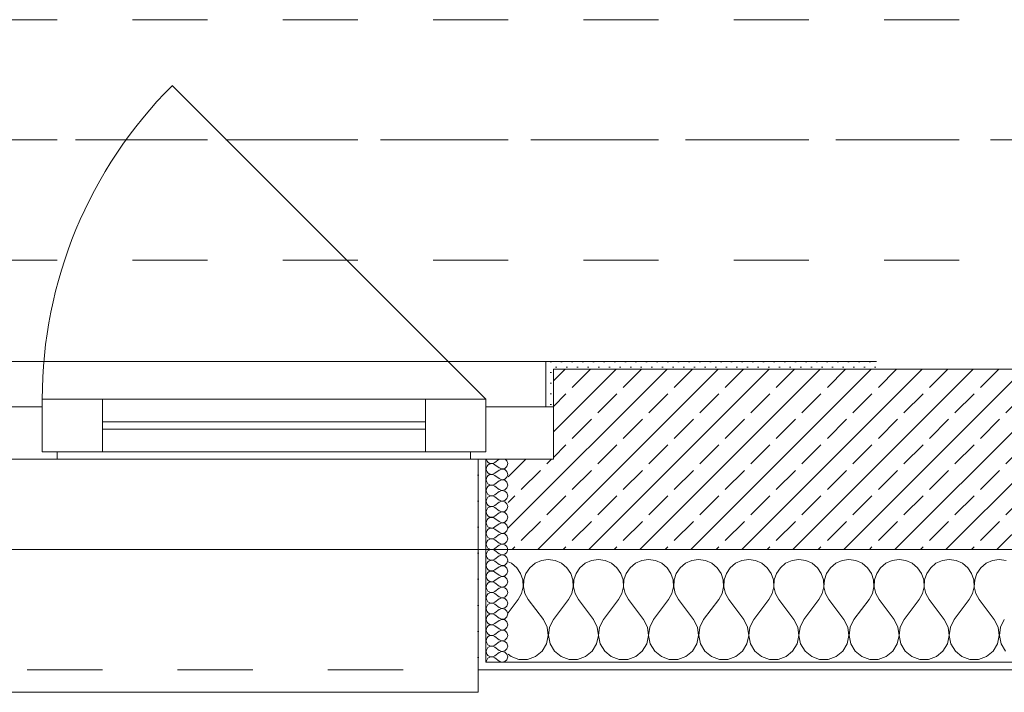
# Model space of a CAD drawing. Header units: metres. Extents: x -3.5 to 65.3, y -10.9 to 16.7.
# Tile 37 of 213: x 28 to 29.3, y -0.2 to 0.7. Entities that reach past the tile are written whole.
import ezdxf

# ---------------------------------------------------------------- set-up
doc = ezdxf.new("R2010")
doc.units = ezdxf.units.M
doc.header["$MEASUREMENT"] = 0
for name, pattern in [('Achse', [0.08, 0.04, -0.02, 0, -0.02]), ('Strichlinie doppelt', [0.218722, 0.105833, -0.042333, 0.028222, -0.042333]), ('Strichlinie eng', [0.046, 0.03, -0.016]), ('Untersicht', [0.04, 0.03, -0.01])]:
    doc.linetypes.add(name, pattern=pattern)
for name, color, linetype in [('451 - Universal.Achsen Raster', 7, 'Continuous'), ('603 - Struktur.Bodenplatte_ Decke Roh', 7, 'Continuous'), ('604 - Struktur.Wand Aussen', 7, 'Continuous'), ('608 - Struktur.Träger', 7, 'Continuous')]:
    doc.layers.add(name, color=color, linetype=linetype)
pattern_1 = [(0, (0, 0), (0, 0.034641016), [0, -0.02]), (0, (0.01, 0.01732), (0, 0.034641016), [0, -0.02])]
pattern_2 = [(45, (0, 0), (-0.0070710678, 0.0070710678), [0, -0.01])]

# ---------------------------------------------------------------- blocks, each defined once
blk = doc.blocks.new('*X27')
at = {"layer": '604 - Struktur.Wand Aussen', "color": 7, "linetype": 'Continuous', "lineweight": 5}
for p, q in [((28.6842, -0.0133), (28.68, -0.0115)), ((28.7242, -0.0096), (28.7158, -0.0133)), ((28.7333, -0.0083), (28.7242, -0.0096)), ((28.7424, -0.0096), (28.7333, -0.0083)), ((28.7509, -0.0133), (28.7424, -0.0096)), ((28.7909, -0.0096), (28.7825, -0.0133)), ((28.8, -0.0083), (28.7909, -0.0096)), ((28.8091, -0.0096), (28.8, -0.0083)), ((28.8175, -0.0133), (28.8091, -0.0096)), ((28.8576, -0.0096), (28.8491, -0.0133)), ((28.8667, -0.0083), (28.8576, -0.0096)), ((28.8758, -0.0096), (28.8667, -0.0083)), ((28.8842, -0.0133), (28.8758, -0.0096)), ((28.9242, -0.0096), (28.9158, -0.0133)), ((28.9333, -0.0083), (28.9242, -0.0096)), ((28.9424, -0.0096), (28.9333, -0.0083)), ((28.9509, -0.0133), (28.9424, -0.0096)), ((28.9909, -0.0096), (28.9825, -0.0133)), ((29, -0.0083), (28.9909, -0.0096)), ((29.0091, -0.0096), (29, -0.0083)), ((29.0175, -0.0133), (29.0091, -0.0096)), ((29.0576, -0.0096), (29.0491, -0.0133)), ((29.0667, -0.0083), (29.0576, -0.0096)), ((29.0758, -0.0096), (29.0667, -0.0083)), ((29.0842, -0.0133), (29.0758, -0.0096)), ((29.1242, -0.0096), (29.1158, -0.0133)), ((29.1333, -0.0083), (29.1242, -0.0096)), ((29.1424, -0.0096), (29.1333, -0.0083)), ((29.1509, -0.0133), (29.1424, -0.0096)), ((29.1909, -0.0096), (29.1825, -0.0133)), ((29.2, -0.0083), (29.1909, -0.0096)), ((29.2091, -0.0096), (29.2, -0.0083)), ((29.2175, -0.0133), (29.2091, -0.0096)), ((29.2576, -0.0096), (29.2491, -0.0133)), ((29.2667, -0.0083), (29.2576, -0.0096)), ((29.2758, -0.0096), (29.2667, -0.0083)), ((29.2842, -0.0133), (29.2758, -0.0096)), ((29.3242, -0.0096), (29.3158, -0.0133)), ((29.3333, -0.0083), (29.3242, -0.0096)), ((29.3424, -0.0096), (29.3333, -0.0083)), ((28.6913, -0.0192), (28.6842, -0.0133)), ((28.6965, -0.0268), (28.6913, -0.0192)), ((28.7087, -0.0192), (28.7035, -0.0268)), ((28.7158, -0.0133), (28.7087, -0.0192)), ((28.7579, -0.0192), (28.7509, -0.0133)), ((28.7631, -0.0268), (28.7579, -0.0192)), ((28.7754, -0.0192), (28.7702, -0.0268)), ((28.7825, -0.0133), (28.7754, -0.0192)), ((28.8246, -0.0192), (28.8175, -0.0133)), ((28.8298, -0.0268), (28.8246, -0.0192)), ((28.8421, -0.0192), (28.8369, -0.0268)), ((28.8491, -0.0133), (28.8421, -0.0192)), ((28.8913, -0.0192), (28.8842, -0.0133)), ((28.8965, -0.0268), (28.8913, -0.0192)), ((28.9087, -0.0192), (28.9035, -0.0268)), ((28.9158, -0.0133), (28.9087, -0.0192)), ((28.9579, -0.0192), (28.9509, -0.0133)), ((28.9631, -0.0268), (28.9579, -0.0192)), ((28.9754, -0.0192), (28.9702, -0.0268)), ((28.9825, -0.0133), (28.9754, -0.0192)), ((29.0246, -0.0192), (29.0175, -0.0133)), ((29.0298, -0.0268), (29.0246, -0.0192)), ((29.0421, -0.0192), (29.0369, -0.0268)), ((29.0491, -0.0133), (29.0421, -0.0192)), ((29.0913, -0.0192), (29.0842, -0.0133)), ((29.0965, -0.0268), (29.0913, -0.0192)), ((29.1087, -0.0192), (29.1035, -0.0268)), ((29.1158, -0.0133), (29.1087, -0.0192)), ((29.1579, -0.0192), (29.1509, -0.0133)), ((29.1631, -0.0268), (29.1579, -0.0192)), ((29.1754, -0.0192), (29.1702, -0.0268)), ((29.1825, -0.0133), (29.1754, -0.0192)), ((29.2246, -0.0192), (29.2175, -0.0133)), ((29.2298, -0.0268), (29.2246, -0.0192)), ((29.2421, -0.0192), (29.2369, -0.0268)), ((29.2491, -0.0133), (29.2421, -0.0192)), ((29.2913, -0.0192), (29.2842, -0.0133)), ((29.2965, -0.0268), (29.2913, -0.0192)), ((29.3087, -0.0192), (29.3035, -0.0268)), ((29.3158, -0.0133), (29.3087, -0.0192)), ((28.6994, -0.0355), (28.6965, -0.0268)), ((28.6999, -0.0447), (28.6994, -0.0355)), ((28.7006, -0.0355), (28.7001, -0.0447)), ((28.7035, -0.0268), (28.7006, -0.0355)), ((28.7661, -0.0355), (28.7631, -0.0268)), ((28.7665, -0.0447), (28.7661, -0.0355)), ((28.7672, -0.0355), (28.7668, -0.0447)), ((28.7702, -0.0268), (28.7672, -0.0355)), ((28.8328, -0.0355), (28.8298, -0.0268)), ((28.8332, -0.0447), (28.8328, -0.0355)), ((28.8339, -0.0355), (28.8335, -0.0447)), ((28.8369, -0.0268), (28.8339, -0.0355)), ((28.8994, -0.0355), (28.8965, -0.0268)), ((28.8999, -0.0447), (28.8994, -0.0355)), ((28.9006, -0.0355), (28.9001, -0.0447)), ((28.9035, -0.0268), (28.9006, -0.0355)), ((28.9661, -0.0355), (28.9631, -0.0268)), ((28.9665, -0.0447), (28.9661, -0.0355)), ((28.9672, -0.0355), (28.9668, -0.0447)), ((28.9702, -0.0268), (28.9672, -0.0355)), ((29.0328, -0.0355), (29.0298, -0.0268)), ((29.0332, -0.0447), (29.0328, -0.0355)), ((29.0339, -0.0355), (29.0335, -0.0447)), ((29.0369, -0.0268), (29.0339, -0.0355)), ((29.0994, -0.0355), (29.0965, -0.0268)), ((29.0999, -0.0447), (29.0994, -0.0355)), ((29.1006, -0.0355), (29.1001, -0.0447)), ((29.1035, -0.0268), (29.1006, -0.0355)), ((29.1661, -0.0355), (29.1631, -0.0268)), ((29.1665, -0.0447), (29.1661, -0.0355)), ((29.1672, -0.0355), (29.1668, -0.0447)), ((29.1702, -0.0268), (29.1672, -0.0355)), ((29.2328, -0.0355), (29.2298, -0.0268)), ((29.2332, -0.0447), (29.2328, -0.0355)), ((29.2339, -0.0355), (29.2335, -0.0447)), ((29.2369, -0.0268), (29.2339, -0.0355)), ((29.2994, -0.0355), (29.2965, -0.0268)), ((29.2999, -0.0447), (29.2994, -0.0355)), ((29.3006, -0.0355), (29.3001, -0.0447)), ((29.3035, -0.0268), (29.3006, -0.0355)), ((28.6978, -0.0536), (28.6999, -0.0447)), ((28.7001, -0.0447), (28.7022, -0.0536)), ((28.7645, -0.0536), (28.7665, -0.0447)), ((28.7668, -0.0447), (28.7689, -0.0536)), ((28.8311, -0.0536), (28.8332, -0.0447)), ((28.8335, -0.0447), (28.8355, -0.0536)), ((28.8978, -0.0536), (28.8999, -0.0447)), ((28.9001, -0.0447), (28.9022, -0.0536)), ((28.9645, -0.0536), (28.9665, -0.0447)), ((28.9668, -0.0447), (28.9689, -0.0536)), ((29.0311, -0.0536), (29.0332, -0.0447)), ((29.0335, -0.0447), (29.0355, -0.0536)), ((29.0978, -0.0536), (29.0999, -0.0447)), ((29.1001, -0.0447), (29.1022, -0.0536)), ((29.1645, -0.0536), (29.1665, -0.0447)), ((29.1668, -0.0447), (29.1689, -0.0536)), ((29.2311, -0.0536), (29.2332, -0.0447)), ((29.2335, -0.0447), (29.2355, -0.0536)), ((29.2978, -0.0536), (29.2999, -0.0447)), ((29.3001, -0.0447), (29.3022, -0.0536)), ((28.68, -0.0794), (28.6933, -0.0617)), ((28.6933, -0.0617), (28.6978, -0.0536)), ((28.7022, -0.0536), (28.7067, -0.0617)), ((28.7267, -0.0883), (28.7067, -0.0617)), ((28.74, -0.0883), (28.76, -0.0617)), ((28.76, -0.0617), (28.7645, -0.0536)), ((28.7689, -0.0536), (28.7733, -0.0617)), ((28.7933, -0.0883), (28.7733, -0.0617)), ((28.8067, -0.0883), (28.8267, -0.0617)), ((28.8267, -0.0617), (28.8311, -0.0536)), ((28.8355, -0.0536), (28.84, -0.0617)), ((28.86, -0.0883), (28.84, -0.0617)), ((28.8733, -0.0883), (28.8933, -0.0617)), ((28.8933, -0.0617), (28.8978, -0.0536)), ((28.9022, -0.0536), (28.9067, -0.0617)), ((28.9267, -0.0883), (28.9067, -0.0617)), ((28.94, -0.0883), (28.96, -0.0617)), ((28.96, -0.0617), (28.9645, -0.0536)), ((28.9689, -0.0536), (28.9733, -0.0617)), ((28.9933, -0.0883), (28.9733, -0.0617)), ((29.0067, -0.0883), (29.0267, -0.0617)), ((29.0267, -0.0617), (29.0311, -0.0536)), ((29.0355, -0.0536), (29.04, -0.0617)), ((29.06, -0.0883), (29.04, -0.0617)), ((29.0733, -0.0883), (29.0933, -0.0617)), ((29.0933, -0.0617), (29.0978, -0.0536)), ((29.1022, -0.0536), (29.1067, -0.0617)), ((29.1267, -0.0883), (29.1067, -0.0617)), ((29.14, -0.0883), (29.16, -0.0617)), ((29.16, -0.0617), (29.1645, -0.0536)), ((29.1689, -0.0536), (29.1733, -0.0617)), ((29.1933, -0.0883), (29.1733, -0.0617)), ((29.2067, -0.0883), (29.2267, -0.0617)), ((29.2267, -0.0617), (29.2311, -0.0536)), ((29.2355, -0.0536), (29.24, -0.0617)), ((29.26, -0.0883), (29.24, -0.0617)), ((29.2733, -0.0883), (29.2933, -0.0617)), ((29.2933, -0.0617), (29.2978, -0.0536)), ((29.3022, -0.0536), (29.3067, -0.0617)), ((29.3267, -0.0883), (29.3067, -0.0617)), ((28.7318, -0.0984), (28.7267, -0.0883)), ((28.74, -0.0883), (28.7349, -0.0984)), ((28.7985, -0.0984), (28.7933, -0.0883)), ((28.8067, -0.0883), (28.8015, -0.0984)), ((28.8651, -0.0984), (28.86, -0.0883)), ((28.8733, -0.0883), (28.8682, -0.0984)), ((28.9318, -0.0984), (28.9267, -0.0883)), ((28.94, -0.0883), (28.9349, -0.0984)), ((28.9985, -0.0984), (28.9933, -0.0883)), ((29.0067, -0.0883), (29.0015, -0.0984)), ((29.0651, -0.0984), (29.06, -0.0883)), ((29.0733, -0.0883), (29.0682, -0.0984)), ((29.1318, -0.0984), (29.1267, -0.0883)), ((29.14, -0.0883), (29.1349, -0.0984)), ((29.1985, -0.0984), (29.1933, -0.0883)), ((29.2067, -0.0883), (29.2015, -0.0984)), ((29.2651, -0.0984), (29.26, -0.0883)), ((29.2733, -0.0883), (29.2682, -0.0984)), ((29.3318, -0.0984), (29.3267, -0.0883)), ((29.34, -0.0883), (29.3349, -0.0984)), ((28.7333, -0.1096), (28.7318, -0.0984)), ((28.7349, -0.0984), (28.7334, -0.1096)), ((28.8, -0.1096), (28.7985, -0.0984)), ((28.8015, -0.0984), (28.8, -0.1096)), ((28.8666, -0.1096), (28.8651, -0.0984)), ((28.8682, -0.0984), (28.8667, -0.1096)), ((28.9333, -0.1096), (28.9318, -0.0984)), ((28.9349, -0.0984), (28.9334, -0.1096)), ((29, -0.1096), (28.9985, -0.0984)), ((29.0015, -0.0984), (29, -0.1096)), ((29.0666, -0.1096), (29.0651, -0.0984)), ((29.0682, -0.0984), (29.0667, -0.1096)), ((29.1333, -0.1096), (29.1318, -0.0984)), ((29.1349, -0.0984), (29.1334, -0.1096)), ((29.2, -0.1096), (29.1985, -0.0984)), ((29.2015, -0.0984), (29.2, -0.1096)), ((29.2666, -0.1096), (29.2651, -0.0984)), ((29.2682, -0.0984), (29.2667, -0.1096)), ((29.3333, -0.1096), (29.3318, -0.0984)), ((29.3349, -0.0984), (29.3334, -0.1096)), ((28.731, -0.1207), (28.7333, -0.1096)), ((28.7334, -0.1096), (28.7357, -0.1207)), ((28.7976, -0.1207), (28.8, -0.1096)), ((28.8, -0.1096), (28.8024, -0.1207)), ((28.8643, -0.1207), (28.8666, -0.1096)), ((28.8667, -0.1096), (28.869, -0.1207)), ((28.931, -0.1207), (28.9333, -0.1096)), ((28.9334, -0.1096), (28.9357, -0.1207)), ((28.9976, -0.1207), (29, -0.1096)), ((29, -0.1096), (29.0024, -0.1207)), ((29.0643, -0.1207), (29.0666, -0.1096)), ((29.0667, -0.1096), (29.069, -0.1207)), ((29.131, -0.1207), (29.1333, -0.1096)), ((29.1334, -0.1096), (29.1357, -0.1207)), ((29.1976, -0.1207), (29.2, -0.1096)), ((29.2, -0.1096), (29.2024, -0.1207)), ((29.2643, -0.1207), (29.2666, -0.1096)), ((29.2667, -0.1096), (29.269, -0.1207)), ((29.331, -0.1207), (29.3333, -0.1096)), ((29.3334, -0.1096), (29.3357, -0.1207)), ((28.7163, -0.1374), (28.7251, -0.1303)), ((28.7251, -0.1303), (28.731, -0.1207)), ((28.7357, -0.1207), (28.7416, -0.1303)), ((28.7416, -0.1303), (28.7504, -0.1374)), ((28.783, -0.1374), (28.7917, -0.1303)), ((28.7917, -0.1303), (28.7976, -0.1207)), ((28.8024, -0.1207), (28.8083, -0.1303)), ((28.8083, -0.1303), (28.817, -0.1374)), ((28.8496, -0.1374), (28.8584, -0.1303)), ((28.8584, -0.1303), (28.8643, -0.1207)), ((28.869, -0.1207), (28.8749, -0.1303)), ((28.8749, -0.1303), (28.8837, -0.1374)), ((28.9163, -0.1374), (28.9251, -0.1303)), ((28.9251, -0.1303), (28.931, -0.1207)), ((28.9357, -0.1207), (28.9416, -0.1303)), ((28.9416, -0.1303), (28.9504, -0.1374)), ((28.983, -0.1374), (28.9917, -0.1303)), ((28.9917, -0.1303), (28.9976, -0.1207)), ((29.0024, -0.1207), (29.0083, -0.1303)), ((29.0083, -0.1303), (29.017, -0.1374)), ((29.0496, -0.1374), (29.0584, -0.1303)), ((29.0584, -0.1303), (29.0643, -0.1207)), ((29.069, -0.1207), (29.0749, -0.1303)), ((29.0749, -0.1303), (29.0837, -0.1374)), ((29.1163, -0.1374), (29.1251, -0.1303)), ((29.1251, -0.1303), (29.131, -0.1207)), ((29.1357, -0.1207), (29.1416, -0.1303)), ((29.1416, -0.1303), (29.1504, -0.1374)), ((29.183, -0.1374), (29.1917, -0.1303)), ((29.1917, -0.1303), (29.1976, -0.1207)), ((29.2024, -0.1207), (29.2083, -0.1303)), ((29.2083, -0.1303), (29.217, -0.1374)), ((29.2496, -0.1374), (29.2584, -0.1303)), ((29.2584, -0.1303), (29.2643, -0.1207)), ((29.269, -0.1207), (29.2749, -0.1303)), ((29.2749, -0.1303), (29.2837, -0.1374)), ((29.3163, -0.1374), (29.3251, -0.1303)), ((29.3251, -0.1303), (29.331, -0.1207)), ((29.3357, -0.1207), (29.3416, -0.1303)), ((28.68, -0.1344), (28.6837, -0.1374)), ((28.6837, -0.1374), (28.6943, -0.1412)), ((28.6943, -0.1412), (28.7057, -0.1412)), ((28.7057, -0.1412), (28.7163, -0.1374)), ((28.7504, -0.1374), (28.761, -0.1412)), ((28.761, -0.1412), (28.7723, -0.1412)), ((28.7723, -0.1412), (28.783, -0.1374)), ((28.817, -0.1374), (28.8277, -0.1412)), ((28.8277, -0.1412), (28.839, -0.1412)), ((28.839, -0.1412), (28.8496, -0.1374)), ((28.8837, -0.1374), (28.8943, -0.1412)), ((28.8943, -0.1412), (28.9057, -0.1412)), ((28.9057, -0.1412), (28.9163, -0.1374)), ((28.9504, -0.1374), (28.961, -0.1412)), ((28.961, -0.1412), (28.9723, -0.1412)), ((28.9723, -0.1412), (28.983, -0.1374)), ((29.017, -0.1374), (29.0277, -0.1412)), ((29.0277, -0.1412), (29.039, -0.1412)), ((29.039, -0.1412), (29.0496, -0.1374)), ((29.0837, -0.1374), (29.0943, -0.1412)), ((29.0943, -0.1412), (29.1057, -0.1412)), ((29.1057, -0.1412), (29.1163, -0.1374)), ((29.1504, -0.1374), (29.161, -0.1412)), ((29.161, -0.1412), (29.1723, -0.1412)), ((29.1723, -0.1412), (29.183, -0.1374)), ((29.217, -0.1374), (29.2277, -0.1412)), ((29.2277, -0.1412), (29.239, -0.1412)), ((29.239, -0.1412), (29.2496, -0.1374)), ((29.2837, -0.1374), (29.2943, -0.1412)), ((29.2943, -0.1412), (29.3057, -0.1412)), ((29.3057, -0.1412), (29.3163, -0.1374))]:
    blk.add_line(p, q, dxfattribs=at)
blk = doc.blocks.new('*X48')
at = {"layer": '604 - Struktur.Wand Aussen', "color": 7, "linetype": 'Continuous', "lineweight": 5}
for p, q in [((28.6509, 0.125), (28.651, 0.1245)), ((28.651, 0.1245), (28.6518, 0.1227)), ((28.6518, 0.1227), (28.653, 0.1212)), ((28.653, 0.1212), (28.6547, 0.12)), ((28.6547, 0.1185), (28.653, 0.1174)), ((28.6547, 0.12), (28.6565, 0.1194)), ((28.6565, 0.1192), (28.6547, 0.1185)), ((28.6565, 0.1194), (28.6585, 0.1193)), ((28.6585, 0.1193), (28.6565, 0.1192)), ((28.6585, 0.1193), (28.6604, 0.1198)), ((28.6604, 0.1188), (28.6585, 0.1193)), ((28.6604, 0.1198), (28.6621, 0.1207)), ((28.6621, 0.1179), (28.6604, 0.1188)), ((28.6679, 0.125), (28.6621, 0.1207)), ((28.6782, 0.123), (28.6761, 0.125)), ((28.6793, 0.1193), (28.6782, 0.123)), ((28.6782, 0.1155), (28.6793, 0.1193)), ((28.651, 0.1141), (28.6507, 0.1121)), ((28.6507, 0.1121), (28.651, 0.1102)), ((28.6518, 0.1159), (28.651, 0.1141)), ((28.651, 0.1102), (28.6518, 0.1084)), ((28.653, 0.1174), (28.6518, 0.1159)), ((28.6518, 0.1084), (28.653, 0.1069)), ((28.653, 0.1069), (28.6547, 0.1058)), ((28.6547, 0.1058), (28.6565, 0.1051)), ((28.6565, 0.1049), (28.6547, 0.1042)), ((28.6565, 0.1051), (28.6585, 0.105)), ((28.6585, 0.105), (28.6565, 0.1049)), ((28.6585, 0.105), (28.6604, 0.1055)), ((28.6604, 0.1045), (28.6585, 0.105)), ((28.6604, 0.1055), (28.6621, 0.1064)), ((28.6679, 0.1136), (28.6621, 0.1179)), ((28.6679, 0.1107), (28.6621, 0.1064)), ((28.6679, 0.1136), (28.6715, 0.1122)), ((28.6715, 0.1121), (28.6679, 0.1107)), ((28.6715, 0.1122), (28.6753, 0.1129)), ((28.6753, 0.1114), (28.6715, 0.1121)), ((28.6753, 0.1129), (28.6782, 0.1155)), ((28.6782, 0.1088), (28.6753, 0.1114)), ((28.6793, 0.105), (28.6782, 0.1088)), ((28.6782, 0.1012), (28.6793, 0.105)), ((28.651, 0.0998), (28.6507, 0.0979)), ((28.6507, 0.0979), (28.651, 0.0959)), ((28.6518, 0.1016), (28.651, 0.0998)), ((28.651, 0.0959), (28.6518, 0.0941)), ((28.653, 0.1031), (28.6518, 0.1016)), ((28.6518, 0.0941), (28.653, 0.0926)), ((28.6547, 0.1042), (28.653, 0.1031)), ((28.653, 0.0926), (28.6547, 0.0915)), ((28.6621, 0.1036), (28.6604, 0.1045)), ((28.6604, 0.0912), (28.6621, 0.0921)), ((28.6679, 0.0993), (28.6621, 0.1036)), ((28.6679, 0.0964), (28.6621, 0.0921)), ((28.6679, 0.0993), (28.6715, 0.0979)), ((28.6715, 0.0978), (28.6679, 0.0964)), ((28.6715, 0.0979), (28.6753, 0.0986)), ((28.6753, 0.0971), (28.6715, 0.0978)), ((28.6753, 0.0986), (28.6782, 0.1012)), ((28.6782, 0.0945), (28.6753, 0.0971)), ((28.6793, 0.0907), (28.6782, 0.0945)), ((28.651, 0.0855), (28.6507, 0.0836)), ((28.6507, 0.0836), (28.651, 0.0816)), ((28.6518, 0.0873), (28.651, 0.0855)), ((28.651, 0.0816), (28.6518, 0.0798)), ((28.653, 0.0888), (28.6518, 0.0873)), ((28.6518, 0.0798), (28.653, 0.0783)), ((28.6547, 0.09), (28.653, 0.0888)), ((28.6547, 0.0915), (28.6565, 0.0908)), ((28.6565, 0.0906), (28.6547, 0.09)), ((28.6565, 0.0908), (28.6585, 0.0907)), ((28.6585, 0.0907), (28.6565, 0.0906)), ((28.6585, 0.0907), (28.6604, 0.0912)), ((28.6604, 0.0902), (28.6585, 0.0907)), ((28.6621, 0.0893), (28.6604, 0.0902)), ((28.6679, 0.085), (28.6621, 0.0893)), ((28.6679, 0.0821), (28.6621, 0.0779)), ((28.6679, 0.085), (28.6715, 0.0836)), ((28.6715, 0.0835), (28.6679, 0.0821)), ((28.6715, 0.0836), (28.6753, 0.0843)), ((28.6753, 0.0828), (28.6715, 0.0835)), ((28.6753, 0.0843), (28.6782, 0.087)), ((28.6782, 0.0802), (28.6753, 0.0828)), ((28.6782, 0.087), (28.6793, 0.0907)), ((28.6793, 0.0764), (28.6782, 0.0802)), ((28.651, 0.0712), (28.6507, 0.0693)), ((28.6507, 0.0693), (28.651, 0.0673)), ((28.6518, 0.073), (28.651, 0.0712)), ((28.651, 0.0673), (28.6518, 0.0655)), ((28.653, 0.0746), (28.6518, 0.073)), ((28.6518, 0.0655), (28.653, 0.064)), ((28.653, 0.0783), (28.6547, 0.0772)), ((28.6547, 0.0757), (28.653, 0.0746)), ((28.6547, 0.0772), (28.6565, 0.0766)), ((28.6565, 0.0763), (28.6547, 0.0757)), ((28.6565, 0.0766), (28.6585, 0.0765)), ((28.6585, 0.0764), (28.6565, 0.0763)), ((28.6585, 0.0765), (28.6604, 0.0769)), ((28.6604, 0.076), (28.6585, 0.0764)), ((28.6604, 0.0769), (28.6621, 0.0779)), ((28.6621, 0.075), (28.6604, 0.076)), ((28.6679, 0.0707), (28.6621, 0.075)), ((28.6679, 0.0679), (28.6621, 0.0636)), ((28.6679, 0.0707), (28.6715, 0.0693)), ((28.6715, 0.0693), (28.6679, 0.0679)), ((28.6715, 0.0693), (28.6753, 0.07)), ((28.6753, 0.0685), (28.6715, 0.0693)), ((28.6753, 0.07), (28.6782, 0.0727)), ((28.6782, 0.0659), (28.6753, 0.0685)), ((28.6782, 0.0727), (28.6793, 0.0764)), ((28.6793, 0.0621), (28.6782, 0.0659)), ((28.651, 0.057), (28.6507, 0.055)), ((28.6507, 0.055), (28.651, 0.053)), ((28.6518, 0.0588), (28.651, 0.057)), ((28.651, 0.053), (28.6518, 0.0512)), ((28.653, 0.0603), (28.6518, 0.0588)), ((28.653, 0.064), (28.6547, 0.0629)), ((28.6547, 0.0614), (28.653, 0.0603)), ((28.6547, 0.0629), (28.6565, 0.0623)), ((28.6565, 0.062), (28.6547, 0.0614)), ((28.6565, 0.0623), (28.6585, 0.0622)), ((28.6585, 0.0621), (28.6565, 0.062)), ((28.6585, 0.0622), (28.6604, 0.0626)), ((28.6604, 0.0617), (28.6585, 0.0621)), ((28.6604, 0.0626), (28.6621, 0.0636)), ((28.6621, 0.0607), (28.6604, 0.0617)), ((28.6679, 0.0564), (28.6621, 0.0607)), ((28.6679, 0.0536), (28.6621, 0.0493)), ((28.6679, 0.0564), (28.6715, 0.055)), ((28.6715, 0.055), (28.6679, 0.0536)), ((28.6715, 0.055), (28.6753, 0.0558)), ((28.6753, 0.0542), (28.6715, 0.055)), ((28.6753, 0.0558), (28.6782, 0.0584)), ((28.6782, 0.0516), (28.6753, 0.0542)), ((28.6782, 0.0584), (28.6793, 0.0621)), ((28.651, 0.0427), (28.6507, 0.0407)), ((28.6507, 0.0407), (28.651, 0.0388)), ((28.6518, 0.0445), (28.651, 0.0427)), ((28.6518, 0.0512), (28.653, 0.0497)), ((28.653, 0.046), (28.6518, 0.0445)), ((28.653, 0.0497), (28.6547, 0.0486)), ((28.6547, 0.0471), (28.653, 0.046)), ((28.6547, 0.0486), (28.6565, 0.048)), ((28.6565, 0.0477), (28.6547, 0.0471)), ((28.6565, 0.048), (28.6585, 0.0479)), ((28.6585, 0.0478), (28.6565, 0.0477)), ((28.6585, 0.0479), (28.6604, 0.0483)), ((28.6604, 0.0474), (28.6585, 0.0478)), ((28.6604, 0.0483), (28.6621, 0.0493)), ((28.6621, 0.0464), (28.6604, 0.0474)), ((28.6679, 0.0421), (28.6621, 0.0464)), ((28.6679, 0.0421), (28.6715, 0.0407)), ((28.6715, 0.0407), (28.6679, 0.0393)), ((28.6715, 0.0407), (28.6753, 0.0415)), ((28.6753, 0.04), (28.6715, 0.0407)), ((28.6753, 0.0415), (28.6782, 0.0441)), ((28.6782, 0.0373), (28.6753, 0.04)), ((28.6793, 0.0479), (28.6782, 0.0516)), ((28.6782, 0.0441), (28.6793, 0.0479)), ((28.651, 0.0284), (28.6507, 0.0264)), ((28.6507, 0.0264), (28.651, 0.0245)), ((28.651, 0.0388), (28.6518, 0.037)), ((28.6518, 0.0302), (28.651, 0.0284)), ((28.6518, 0.037), (28.653, 0.0354)), ((28.653, 0.0317), (28.6518, 0.0302)), ((28.653, 0.0354), (28.6547, 0.0343)), ((28.6547, 0.0328), (28.653, 0.0317)), ((28.6547, 0.0343), (28.6565, 0.0337)), ((28.6565, 0.0334), (28.6547, 0.0328)), ((28.6565, 0.0337), (28.6585, 0.0336)), ((28.6585, 0.0335), (28.6565, 0.0334)), ((28.6585, 0.0336), (28.6604, 0.034)), ((28.6604, 0.0331), (28.6585, 0.0335)), ((28.6604, 0.034), (28.6621, 0.035)), ((28.6621, 0.0321), (28.6604, 0.0331)), ((28.6679, 0.0393), (28.6621, 0.035)), ((28.6679, 0.0279), (28.6621, 0.0321)), ((28.6679, 0.0279), (28.6715, 0.0265)), ((28.6715, 0.0264), (28.6679, 0.025)), ((28.6715, 0.0265), (28.6753, 0.0272)), ((28.6753, 0.0257), (28.6715, 0.0264)), ((28.6753, 0.0272), (28.6782, 0.0298)), ((28.6793, 0.0336), (28.6782, 0.0373)), ((28.6782, 0.0298), (28.6793, 0.0336)), ((28.651, 0.0141), (28.6507, 0.0121)), ((28.651, 0.0245), (28.6518, 0.0227)), ((28.6518, 0.0159), (28.651, 0.0141)), ((28.6518, 0.0227), (28.653, 0.0212)), ((28.653, 0.0174), (28.6518, 0.0159)), ((28.653, 0.0212), (28.6547, 0.02)), ((28.6547, 0.0185), (28.653, 0.0174)), ((28.6547, 0.02), (28.6565, 0.0194)), ((28.6565, 0.0192), (28.6547, 0.0185)), ((28.6565, 0.0194), (28.6585, 0.0193)), ((28.6585, 0.0193), (28.6565, 0.0192)), ((28.6585, 0.0193), (28.6604, 0.0198)), ((28.6604, 0.0188), (28.6585, 0.0193)), ((28.6604, 0.0198), (28.6621, 0.0207)), ((28.6621, 0.0179), (28.6604, 0.0188)), ((28.6679, 0.025), (28.6621, 0.0207)), ((28.6679, 0.0136), (28.6621, 0.0179)), ((28.6679, 0.0136), (28.6715, 0.0122)), ((28.6782, 0.023), (28.6753, 0.0257)), ((28.6753, 0.0129), (28.6782, 0.0155)), ((28.6793, 0.0193), (28.6782, 0.023)), ((28.6782, 0.0155), (28.6793, 0.0193)), ((28.6507, 0.0121), (28.651, 0.0102)), ((28.651, 0.0102), (28.6518, 0.0084)), ((28.6518, 0.0016), (28.651, -0.0002)), ((28.6518, 0.0084), (28.653, 0.0069)), ((28.653, 0.0031), (28.6518, 0.0016)), ((28.653, 0.0069), (28.6547, 0.0058)), ((28.6547, 0.0042), (28.653, 0.0031)), ((28.6547, 0.0058), (28.6565, 0.0051)), ((28.6565, 0.0049), (28.6547, 0.0042)), ((28.6565, 0.0051), (28.6585, 0.005)), ((28.6585, 0.005), (28.6565, 0.0049)), ((28.6585, 0.005), (28.6604, 0.0055)), ((28.6604, 0.0045), (28.6585, 0.005)), ((28.6604, 0.0055), (28.6621, 0.0064)), ((28.6621, 0.0036), (28.6604, 0.0045)), ((28.6679, 0.0107), (28.6621, 0.0064)), ((28.6679, -0.0007), (28.6621, 0.0036)), ((28.6715, 0.0121), (28.6679, 0.0107)), ((28.6715, 0.0122), (28.6753, 0.0129)), ((28.6753, 0.0114), (28.6715, 0.0121)), ((28.6782, 0.0088), (28.6753, 0.0114)), ((28.6753, -0.0014), (28.6782, 0.0012)), ((28.6793, 0.005), (28.6782, 0.0088)), ((28.6782, 0.0012), (28.6793, 0.005)), ((28.651, -0.0002), (28.6507, -0.0021)), ((28.6507, -0.0021), (28.651, -0.0041)), ((28.651, -0.0041), (28.6518, -0.0059)), ((28.6518, -0.0127), (28.651, -0.0145)), ((28.6518, -0.0059), (28.653, -0.0074)), ((28.653, -0.0112), (28.6518, -0.0127)), ((28.653, -0.0074), (28.6547, -0.0085)), ((28.6547, -0.01), (28.653, -0.0112)), ((28.6547, -0.0085), (28.6565, -0.0092)), ((28.6565, -0.0094), (28.6547, -0.01)), ((28.6565, -0.0092), (28.6585, -0.0093)), ((28.6585, -0.0093), (28.6565, -0.0094)), ((28.6585, -0.0093), (28.6604, -0.0088)), ((28.6604, -0.0098), (28.6585, -0.0093)), ((28.6604, -0.0088), (28.6621, -0.0079)), ((28.6621, -0.0107), (28.6604, -0.0098)), ((28.6679, -0.0036), (28.6621, -0.0079)), ((28.6679, -0.015), (28.6621, -0.0107)), ((28.6679, -0.0007), (28.6715, -0.0021)), ((28.6715, -0.0022), (28.6679, -0.0036)), ((28.6715, -0.0021), (28.6753, -0.0014)), ((28.6753, -0.0029), (28.6715, -0.0022)), ((28.6782, -0.0055), (28.6753, -0.0029)), ((28.6753, -0.0157), (28.6782, -0.013)), ((28.6793, -0.0093), (28.6782, -0.0055)), ((28.6782, -0.013), (28.6793, -0.0093)), ((28.651, -0.0145), (28.6507, -0.0164)), ((28.6507, -0.0164), (28.651, -0.0184)), ((28.651, -0.0184), (28.6518, -0.0202)), ((28.6518, -0.0202), (28.653, -0.0217)), ((28.653, -0.0254), (28.6518, -0.027)), ((28.653, -0.0217), (28.6547, -0.0228)), ((28.6547, -0.0243), (28.653, -0.0254)), ((28.6547, -0.0228), (28.6565, -0.0234)), ((28.6565, -0.0237), (28.6547, -0.0243)), ((28.6565, -0.0234), (28.6585, -0.0235)), ((28.6585, -0.0236), (28.6565, -0.0237)), ((28.6585, -0.0235), (28.6604, -0.0231)), ((28.6604, -0.024), (28.6585, -0.0236)), ((28.6604, -0.0231), (28.6621, -0.0221)), ((28.6621, -0.025), (28.6604, -0.024)), ((28.6679, -0.0179), (28.6621, -0.0221)), ((28.6679, -0.0293), (28.6621, -0.025)), ((28.6679, -0.015), (28.6715, -0.0164)), ((28.6715, -0.0165), (28.6679, -0.0179)), ((28.6715, -0.0164), (28.6753, -0.0157)), ((28.6753, -0.0172), (28.6715, -0.0165)), ((28.6782, -0.0198), (28.6753, -0.0172)), ((28.6793, -0.0236), (28.6782, -0.0198)), ((28.6782, -0.0273), (28.6793, -0.0236)), ((28.651, -0.0288), (28.6507, -0.0307)), ((28.6507, -0.0307), (28.651, -0.0327)), ((28.6518, -0.027), (28.651, -0.0288)), ((28.651, -0.0327), (28.6518, -0.0345)), ((28.6518, -0.0345), (28.653, -0.036)), ((28.653, -0.036), (28.6547, -0.0371)), ((28.6547, -0.0386), (28.653, -0.0397)), ((28.6547, -0.0371), (28.6565, -0.0377)), ((28.6565, -0.038), (28.6547, -0.0386)), ((28.6565, -0.0377), (28.6585, -0.0378)), ((28.6585, -0.0379), (28.6565, -0.038)), ((28.6585, -0.0378), (28.6604, -0.0374)), ((28.6604, -0.0383), (28.6585, -0.0379)), ((28.6604, -0.0374), (28.6621, -0.0364)), ((28.6621, -0.0393), (28.6604, -0.0383)), ((28.6679, -0.0321), (28.6621, -0.0364)), ((28.6679, -0.0436), (28.6621, -0.0393)), ((28.6679, -0.0293), (28.6715, -0.0307)), ((28.6715, -0.0307), (28.6679, -0.0321)), ((28.6715, -0.0307), (28.6753, -0.03)), ((28.6753, -0.0315), (28.6715, -0.0307)), ((28.6753, -0.03), (28.6782, -0.0273)), ((28.6782, -0.0341), (28.6753, -0.0315)), ((28.6793, -0.0379), (28.6782, -0.0341)), ((28.6782, -0.0416), (28.6793, -0.0379)), ((28.651, -0.043), (28.6507, -0.045)), ((28.6507, -0.045), (28.651, -0.047)), ((28.6518, -0.0412), (28.651, -0.043)), ((28.651, -0.047), (28.6518, -0.0488)), ((28.653, -0.0397), (28.6518, -0.0412)), ((28.6518, -0.0488), (28.653, -0.0503)), ((28.653, -0.0503), (28.6547, -0.0514)), ((28.6547, -0.0514), (28.6565, -0.052)), ((28.6565, -0.0523), (28.6547, -0.0529)), ((28.6565, -0.052), (28.6585, -0.0521)), ((28.6585, -0.0522), (28.6565, -0.0523)), ((28.6585, -0.0521), (28.6604, -0.0517)), ((28.6604, -0.0526), (28.6585, -0.0522)), ((28.6604, -0.0517), (28.6621, -0.0507)), ((28.6679, -0.0464), (28.6621, -0.0507)), ((28.6679, -0.0436), (28.6715, -0.045)), ((28.6715, -0.045), (28.6679, -0.0464)), ((28.6715, -0.045), (28.6753, -0.0442)), ((28.6753, -0.0458), (28.6715, -0.045)), ((28.6753, -0.0442), (28.6782, -0.0416)), ((28.6782, -0.0484), (28.6753, -0.0458)), ((28.6793, -0.0521), (28.6782, -0.0484)), ((28.6782, -0.0559), (28.6793, -0.0521)), ((28.651, -0.0573), (28.6507, -0.0593)), ((28.6507, -0.0593), (28.651, -0.0612)), ((28.6518, -0.0555), (28.651, -0.0573)), ((28.651, -0.0612), (28.6518, -0.063)), ((28.653, -0.054), (28.6518, -0.0555)), ((28.6518, -0.063), (28.653, -0.0646)), ((28.6547, -0.0529), (28.653, -0.054)), ((28.653, -0.0646), (28.6547, -0.0657)), ((28.6621, -0.0536), (28.6604, -0.0526)), ((28.6604, -0.066), (28.6621, -0.065)), ((28.6679, -0.0579), (28.6621, -0.0536)), ((28.6679, -0.0607), (28.6621, -0.065)), ((28.6679, -0.0579), (28.6715, -0.0593)), ((28.6715, -0.0593), (28.6679, -0.0607)), ((28.6715, -0.0593), (28.6753, -0.0585)), ((28.6753, -0.06), (28.6715, -0.0593)), ((28.6753, -0.0585), (28.6782, -0.0559)), ((28.6782, -0.0627), (28.6753, -0.06)), ((28.6793, -0.0664), (28.6782, -0.0627)), ((28.651, -0.0716), (28.6507, -0.0736)), ((28.6507, -0.0736), (28.651, -0.0755)), ((28.6518, -0.0698), (28.651, -0.0716)), ((28.651, -0.0755), (28.6518, -0.0773)), ((28.653, -0.0683), (28.6518, -0.0698)), ((28.6518, -0.0773), (28.653, -0.0788)), ((28.6547, -0.0672), (28.653, -0.0683)), ((28.6547, -0.0657), (28.6565, -0.0663)), ((28.6565, -0.0666), (28.6547, -0.0672)), ((28.6565, -0.0663), (28.6585, -0.0664)), ((28.6585, -0.0665), (28.6565, -0.0666)), ((28.6585, -0.0664), (28.6604, -0.066)), ((28.6604, -0.0669), (28.6585, -0.0665)), ((28.6621, -0.0679), (28.6604, -0.0669)), ((28.6679, -0.0721), (28.6621, -0.0679)), ((28.6679, -0.075), (28.6621, -0.0793)), ((28.6679, -0.0721), (28.6715, -0.0735)), ((28.6715, -0.0736), (28.6679, -0.075)), ((28.6715, -0.0735), (28.6753, -0.0728)), ((28.6753, -0.0743), (28.6715, -0.0736)), ((28.6753, -0.0728), (28.6782, -0.0702)), ((28.6782, -0.077), (28.6753, -0.0743)), ((28.6782, -0.0702), (28.6793, -0.0664)), ((28.6793, -0.0807), (28.6782, -0.077)), ((28.651, -0.0859), (28.6507, -0.0879)), ((28.6507, -0.0879), (28.651, -0.0898)), ((28.6518, -0.0841), (28.651, -0.0859)), ((28.651, -0.0898), (28.6518, -0.0916)), ((28.653, -0.0826), (28.6518, -0.0841)), ((28.6518, -0.0916), (28.653, -0.0931)), ((28.653, -0.0788), (28.6547, -0.08)), ((28.6547, -0.0815), (28.653, -0.0826)), ((28.6547, -0.08), (28.6565, -0.0806)), ((28.6565, -0.0808), (28.6547, -0.0815)), ((28.6565, -0.0806), (28.6585, -0.0807)), ((28.6585, -0.0807), (28.6565, -0.0808)), ((28.6585, -0.0807), (28.6604, -0.0802)), ((28.6604, -0.0812), (28.6585, -0.0807)), ((28.6604, -0.0802), (28.6621, -0.0793)), ((28.6621, -0.0821), (28.6604, -0.0812)), ((28.6679, -0.0864), (28.6621, -0.0821)), ((28.6679, -0.0893), (28.6621, -0.0936)), ((28.6679, -0.0864), (28.6715, -0.0878)), ((28.6715, -0.0879), (28.6679, -0.0893)), ((28.6715, -0.0878), (28.6753, -0.0871)), ((28.6753, -0.0886), (28.6715, -0.0879)), ((28.6753, -0.0871), (28.6782, -0.0845)), ((28.6782, -0.0912), (28.6753, -0.0886)), ((28.6782, -0.0845), (28.6793, -0.0807)), ((28.6793, -0.095), (28.6782, -0.0912)), ((28.651, -0.1002), (28.6507, -0.1021)), ((28.6507, -0.1021), (28.651, -0.1041)), ((28.6518, -0.0984), (28.651, -0.1002)), ((28.651, -0.1041), (28.6518, -0.1059)), ((28.653, -0.0969), (28.6518, -0.0984)), ((28.653, -0.0931), (28.6547, -0.0942)), ((28.6547, -0.0958), (28.653, -0.0969)), ((28.6547, -0.0942), (28.6565, -0.0949)), ((28.6565, -0.0951), (28.6547, -0.0958)), ((28.6565, -0.0949), (28.6585, -0.095)), ((28.6585, -0.095), (28.6565, -0.0951)), ((28.6585, -0.095), (28.6604, -0.0945)), ((28.6604, -0.0955), (28.6585, -0.095)), ((28.6604, -0.0945), (28.6621, -0.0936)), ((28.6621, -0.0964), (28.6604, -0.0955)), ((28.6679, -0.1007), (28.6621, -0.0964)), ((28.6679, -0.1036), (28.6621, -0.1079)), ((28.6679, -0.1007), (28.6715, -0.1021)), ((28.6715, -0.1022), (28.6679, -0.1036)), ((28.6715, -0.1021), (28.6753, -0.1014)), ((28.6753, -0.1029), (28.6715, -0.1022)), ((28.6753, -0.1014), (28.6782, -0.0988)), ((28.6782, -0.1055), (28.6753, -0.1029)), ((28.6782, -0.0988), (28.6793, -0.095)), ((28.651, -0.1145), (28.6507, -0.1164)), ((28.6507, -0.1164), (28.651, -0.1184)), ((28.6518, -0.1127), (28.651, -0.1145)), ((28.6518, -0.1059), (28.653, -0.1074)), ((28.653, -0.1112), (28.6518, -0.1127)), ((28.653, -0.1074), (28.6547, -0.1085)), ((28.6547, -0.11), (28.653, -0.1112)), ((28.6547, -0.1085), (28.6565, -0.1092)), ((28.6565, -0.1094), (28.6547, -0.11)), ((28.6565, -0.1092), (28.6585, -0.1093)), ((28.6585, -0.1093), (28.6565, -0.1094)), ((28.6585, -0.1093), (28.6604, -0.1088)), ((28.6604, -0.1098), (28.6585, -0.1093)), ((28.6604, -0.1088), (28.6621, -0.1079)), ((28.6621, -0.1107), (28.6604, -0.1098)), ((28.6679, -0.115), (28.6621, -0.1107)), ((28.6679, -0.1179), (28.6621, -0.1221)), ((28.6679, -0.115), (28.6715, -0.1164)), ((28.6715, -0.1165), (28.6679, -0.1179)), ((28.6715, -0.1164), (28.6753, -0.1157)), ((28.6753, -0.1172), (28.6715, -0.1165)), ((28.6753, -0.1157), (28.6782, -0.113)), ((28.6782, -0.1198), (28.6753, -0.1172)), ((28.6793, -0.1093), (28.6782, -0.1055)), ((28.6782, -0.113), (28.6793, -0.1093)), ((28.651, -0.1288), (28.6507, -0.1307)), ((28.6507, -0.1307), (28.651, -0.1327)), ((28.651, -0.1184), (28.6518, -0.1202)), ((28.6518, -0.127), (28.651, -0.1288)), ((28.6518, -0.1202), (28.653, -0.1217)), ((28.653, -0.1254), (28.6518, -0.127)), ((28.653, -0.1217), (28.6547, -0.1228)), ((28.6547, -0.1243), (28.653, -0.1254)), ((28.6547, -0.1228), (28.6565, -0.1234)), ((28.6565, -0.1237), (28.6547, -0.1243)), ((28.6565, -0.1234), (28.6585, -0.1235)), ((28.6585, -0.1236), (28.6565, -0.1237)), ((28.6585, -0.1235), (28.6604, -0.1231)), ((28.6604, -0.124), (28.6585, -0.1236)), ((28.6604, -0.1231), (28.6621, -0.1221)), ((28.6621, -0.125), (28.6604, -0.124)), ((28.6679, -0.1293), (28.6621, -0.125)), ((28.6679, -0.1293), (28.6715, -0.1307)), ((28.6715, -0.1307), (28.6679, -0.1321)), ((28.6715, -0.1307), (28.6753, -0.13)), ((28.6753, -0.1315), (28.6715, -0.1307)), ((28.6753, -0.13), (28.6782, -0.1273)), ((28.6793, -0.1236), (28.6782, -0.1198)), ((28.6782, -0.1273), (28.6793, -0.1236)), ((28.651, -0.143), (28.6507, -0.145)), ((28.651, -0.1327), (28.6518, -0.1345)), ((28.6518, -0.1412), (28.651, -0.143)), ((28.6518, -0.1345), (28.653, -0.136)), ((28.653, -0.1397), (28.6518, -0.1412)), ((28.653, -0.136), (28.6547, -0.1371)), ((28.6547, -0.1386), (28.653, -0.1397)), ((28.6547, -0.1371), (28.6565, -0.1377)), ((28.6565, -0.138), (28.6547, -0.1386)), ((28.6565, -0.1377), (28.6585, -0.1378)), ((28.6585, -0.1379), (28.6565, -0.138)), ((28.6585, -0.1378), (28.6604, -0.1374)), ((28.6604, -0.1383), (28.6585, -0.1379)), ((28.6604, -0.1374), (28.6621, -0.1364)), ((28.6621, -0.1393), (28.6604, -0.1383)), ((28.6679, -0.1321), (28.6621, -0.1364)), ((28.6679, -0.1436), (28.6621, -0.1393)), ((28.6679, -0.1436), (28.6715, -0.145)), ((28.6782, -0.1341), (28.6753, -0.1315)), ((28.6753, -0.1442), (28.6782, -0.1416)), ((28.6793, -0.1379), (28.6782, -0.1341)), ((28.6782, -0.1416), (28.6793, -0.1379)), ((28.6715, -0.145), (28.6753, -0.1442))]:
    blk.add_line(p, q, dxfattribs=at)

msp = doc.modelspace()

# ---------------------------------------------------------------- hatches: boundary and pattern name
at = {"layer": '604 - Struktur.Wand Aussen', "linetype": 'Continuous', "lineweight": 0, "true_color": 0x000000}
h = msp.add_hatch(dxfattribs=at)
h.set_pattern_fill('Gips_0001', color=18, style=0, pattern_type=2)
h.set_pattern_definition(pattern_2)
h.paths.add_polyline_path([(28.73, 0.255), (28.73, 0.195), (28.74, 0.195), (28.74, 0.255)])
h = msp.add_hatch(dxfattribs=at)
h.set_pattern_fill('Gips_0001', color=18, style=0, pattern_type=2)
h.set_pattern_definition(pattern_2)
h.paths.add_polyline_path([(28.74, 0.255), (28.74, 0.245), (29.17, 0.245), (29.17, 0.255)])
h = msp.add_hatch(dxfattribs=at)
h.set_pattern_fill('Beton__Stahlbeton_0001', color=18, style=0, pattern_type=2)
h.set_pattern_definition([(45, (0, 0), (-0.033941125, 0.033941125), []), (45, (-0.01697, 0.01697), (-0.033941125, 0.033941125), [0.036, -0.012])])
h.paths.add_polyline_path([(28.68, 0.125), (28.68, 0.005), (30, 0.005), (30, 0.125), (29.94, 0.125), (29.94, 0.195), (29.94, 0.245), (28.74, 0.245), (28.74, 0.195), (28.74, 0.125)])
h = msp.add_hatch(dxfattribs=at)
h.set_pattern_fill('Verputz_0001', color=18, style=0, pattern_type=2)
h.set_pattern_definition(pattern_1)
h.paths.add_polyline_path([(28.65, 0.125), (28.64, 0.125), (28.64, -0.155), (28.65, -0.155)])
h = msp.add_hatch(dxfattribs=at)
h.set_pattern_fill('Verputz_0001', color=18, style=0, pattern_type=2)
h.set_pattern_definition(pattern_1)
h.paths.add_polyline_path([(28.65, -0.145), (28.65, -0.155), (30.03, -0.155), (30.03, -0.145)])

# ---------------------------------------------------------------- linework, layer by layer
at = {"layer": '451 - Universal.Achsen Raster', "color": 160, "linetype": 'Strichlinie doppelt', "lineweight": 9, "true_color": 0x3232ff}
msp.add_line((64.935, 0.55), (-3.175, 0.55), dxfattribs=at)
at = {"layer": '603 - Struktur.Bodenplatte_ Decke Roh', "color": 7, "linetype": 'Continuous', "lineweight": 18, "flags": 128}
msp.add_lwpolyline([(-0.015, 0.005), (43.73, 0.005)], dxfattribs=at)
at = {"layer": '604 - Struktur.Wand Aussen', "color": 7, "linetype": 'Continuous', "lineweight": 9}
for p, q in [((28.65, 0.205), (28.2328, 0.6222)), ((26.35, 0.255), (28.73, 0.255)), ((28.64, -0.185), (28.64, -0.155)), ((26.44, -0.185), (28.64, -0.185))]:
    msp.add_line(p, q, dxfattribs=at)
at = {"layer": '604 - Struktur.Wand Aussen', "color": 7, "linetype": 'Strichlinie eng', "lineweight": 9}
for p, q in [((26.35, 0.255), (28.73, 0.255)), ((26.44, -0.155), (28.64, -0.155))]:
    msp.add_line(p, q, dxfattribs=at)
at = {"layer": '604 - Struktur.Wand Aussen', "color": 7, "linetype": 'Continuous', "lineweight": 5}
for p, q in [((28.73, 0.245), (28.73, 0.255)), ((28.74, 0.255), (28.73, 0.255)), ((28.73, 0.245), (28.73, 0.255)), ((28.73, 0.195), (28.73, 0.245)), ((28.73, 0.195), (28.73, 0.245)), ((28.74, 0.195), (28.73, 0.195)), ((28.74, 0.195), (28.73, 0.195)), ((28.74, 0.195), (28.73, 0.195)), ((28.64, 0.005), (28.64, 0.125)), ((28.65, 0.125), (28.64, 0.125)), ((28.65, 0.125), (28.64, 0.125)), ((28.65, 0.125), (28.64, 0.125)), ((28.64, 0.005), (28.64, 0.125)), ((28.68, 0.125), (28.65, 0.125)), ((28.65, 0.125), (28.65, -0.145)), ((28.65, -0.145), (28.65, 0.125)), ((28.68, 0.125), (28.65, 0.125)), ((28.68, 0.125), (28.65, 0.125)), ((28.64, -0.005), (28.64, 0.005)), ((28.64, -0.005), (28.64, 0.005)), ((28.64, -0.145), (28.64, -0.005)), ((28.64, -0.145), (28.64, -0.005)), ((28.64, -0.155), (28.64, -0.145)), ((28.64, -0.155), (28.64, -0.145)), ((28.65, -0.155), (28.64, -0.155)), ((28.68, -0.145), (28.65, -0.145)), ((28.68, -0.145), (30, -0.145))]:
    msp.add_line(p, q, dxfattribs=at)
at = {"layer": '604 - Struktur.Wand Aussen', "color": 7, "linetype": 'Continuous', "lineweight": 13}
for p, q in [((29.94, 0.245), (28.74, 0.245)), ((28.74, 0.245), (28.74, 0.195)), ((28.06, 0.135), (28.06, 0.205)), ((28.06, 0.205), (28.14, 0.205)), ((28.14, 0.205), (28.57, 0.205)), ((28.14, 0.205), (28.14, 0.135)), ((28.57, 0.135), (28.57, 0.205)), ((28.57, 0.205), (28.65, 0.205)), ((28.65, 0.205), (28.65, 0.135)), ((28.02, 0.195), (28.04, 0.195)), ((28.04, 0.195), (28.06, 0.195)), ((28.06, 0.195), (28.06, 0.135)), ((28.65, 0.135), (28.65, 0.195)), ((28.65, 0.195), (28.74, 0.195)), ((28.74, 0.125), (28.74, 0.195)), ((28.74, 0.125), (28.74, 0.195)), ((28.74, 0.125), (28.74, 0.195)), ((28.14, 0.175), (28.57, 0.175)), ((28.57, 0.165), (28.14, 0.165)), ((28.06, 0.135), (28.08, 0.135)), ((28.14, 0.135), (28.06, 0.135)), ((28.08, 0.135), (28.08, 0.125)), ((28.57, 0.135), (28.14, 0.135)), ((28.65, 0.135), (28.57, 0.135)), ((28.63, 0.125), (28.63, 0.135)), ((28.63, 0.135), (28.65, 0.135)), ((28.04, 0.125), (28, 0.125)), ((28.08, 0.125), (28.04, 0.125)), ((28.63, 0.125), (28.08, 0.125)), ((28.74, 0.125), (28.63, 0.125)), ((28.68, 0.125), (28.74, 0.125)), ((28.68, 0.125), (28.74, 0.125)), ((28.68, 0.125), (28.74, 0.125)), ((28.68, 0.005), (30, 0.005))]:
    msp.add_line(p, q, dxfattribs=at)
at = {"layer": '604 - Struktur.Wand Aussen', "color": 7, "linetype": 'Continuous', "lineweight": 5, "flags": 128}
for points in [[(29.17, 0.255), (28.74, 0.255)], [(28.65, -0.155), (30.03, -0.155)]]:
    msp.add_lwpolyline(points, dxfattribs=at)
at = {"layer": '604 - Struktur.Wand Aussen', "color": 7, "linetype": 'Continuous', "lineweight": 9}
msp.add_arc((28.65, 0.205), 0.59, 135, 180, dxfattribs=at)
msp.add_point((28.73, 0.255), dxfattribs=at)
at = {"layer": '608 - Struktur.Träger', "color": 7, "linetype": 'Untersicht', "lineweight": 13}
for p, q in [((0.38, 0.71), (61.88, 0.71)), ((0.38, 0.39), (61.88, 0.39))]:
    msp.add_line(p, q, dxfattribs=at)
at = {"layer": '608 - Struktur.Träger', "color": 7, "linetype": 'Achse', "lineweight": 9}
msp.add_line((0.38, 0.55), (61.88, 0.55), dxfattribs=at)

# ---------------------------------------------------------------- block references
at = {"layer": '604 - Struktur.Wand Aussen', "color": 7, "lineweight": 18}
for name in ['*X48', '*X27']:
    msp.add_blockref(name, (0, 0), dxfattribs=at)

doc.saveas('drawing.dxf')
